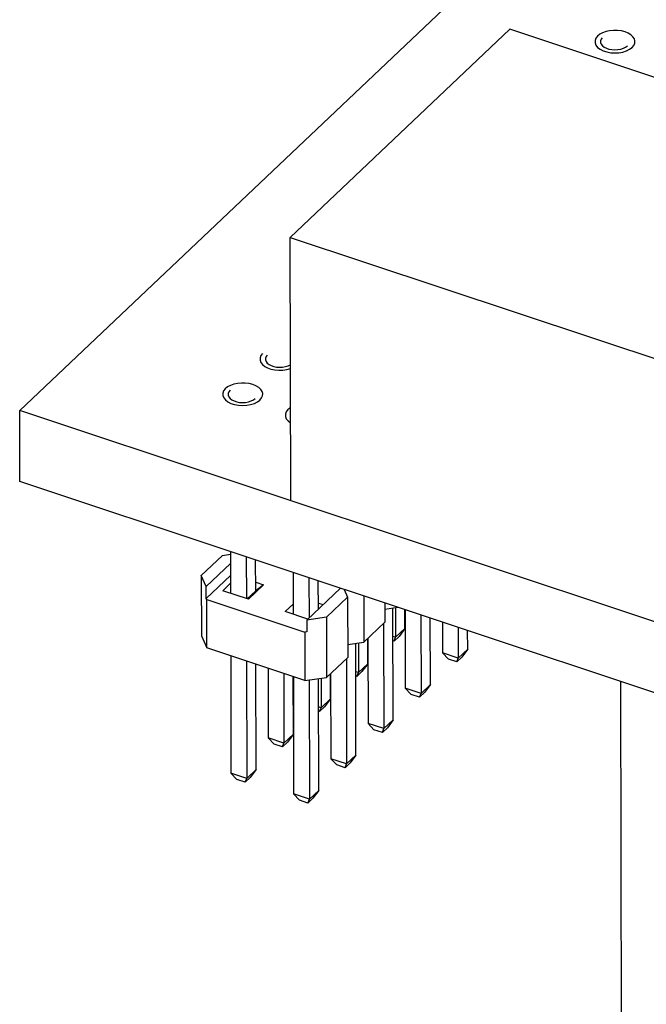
# Model space of a CAD drawing. Extents: x 0 to 1189, y 0 to 841.
# Tile 203 of 256: x 552 to 560, y 427 to 439. Entities that reach past the tile are written whole.
import ezdxf

# ---------------------------------------------------------------- set-up
doc = ezdxf.new("R2010")
doc.units = 0
doc.header["$LTSCALE"] = 65.395
doc.linetypes.add('DASHED', pattern=[0.2, 0.1, -0.1])
doc.layers.get('0').update_dxf_attribs({"linetype": 'CONTINUOUS'})

msp = doc.modelspace()

# ---------------------------------------------------------------- linework, layer by layer
at = {"color": 7, "linetype": 'Continuous'}
for p, q in [((552.157, 434.704), (566.998, 448.769)), ((558.139, 439.358), (555.457, 436.816)), ((563.254, 437.656), (558.139, 439.358)), ((555.464, 433.604), (555.457, 436.816)), ((555.457, 436.816), (560.572, 435.115)), ((552.159, 433.836), (552.157, 434.704)), ((563.449, 430.947), (552.157, 434.704)), ((563.451, 430.079), (552.159, 433.836)), ((554.63, 432.934), (554.372, 432.69)), ((554.63, 432.934), (554.729, 432.949)), ((554.729, 432.981), (554.73, 432.472)), ((554.921, 432.917), (554.923, 432.408)), ((554.433, 432.556), (554.729, 432.836)), ((555.037, 432.505), (555.036, 432.878)), ((554.372, 432.69), (554.374, 431.955)), ((554.433, 432.556), (554.372, 432.69)), ((554.434, 432.411), (554.729, 432.691)), ((555.493, 432.726), (555.494, 432.218)), ((555.686, 432.662), (555.687, 432.172)), ((554.434, 432.411), (554.433, 432.556)), ((554.634, 432.504), (554.73, 432.595)), ((555.133, 432.577), (554.947, 432.4)), ((555.037, 432.608), (555.133, 432.577)), ((555.133, 432.577), (555.037, 432.505)), ((555.661, 432.147), (556.07, 432.535)), ((555.801, 432.28), (555.8, 432.624)), ((554.947, 432.4), (554.634, 432.504)), ((555.037, 432.505), (554.932, 432.405)), ((556.158, 432.426), (555.901, 432.182)), ((556.116, 432.519), (556.158, 432.426)), ((556.158, 432.426), (556.16, 431.691)), ((556.355, 432.44), (556.356, 431.877)), ((554.44, 432.397), (554.434, 432.411)), ((554.441, 431.807), (554.44, 432.397)), ((554.44, 432.397), (555.637, 431.999)), ((555.398, 432.25), (555.494, 432.341)), ((555.801, 432.354), (555.859, 432.335)), ((556.613, 432.354), (556.614, 432.121)), ((556.614, 432.279), (556.77, 432.302)), ((556.743, 432.298), (556.744, 431.936)), ((555.673, 432.159), (555.398, 432.25)), ((555.901, 432.182), (555.661, 432.147)), ((555.901, 432.182), (555.902, 431.447)), ((556.714, 430.929), (556.711, 432.293)), ((556.858, 432.044), (556.858, 432.272)), ((556.859, 432.272), (556.861, 431.315)), ((557.052, 432.208), (557.054, 431.251)), ((555.661, 432.147), (555.661, 432.002)), ((556.614, 432.121), (556.356, 431.877)), ((556.597, 432.105), (556.6, 430.821)), ((557.168, 431.36), (557.167, 432.17)), ((557.315, 432.12), (557.316, 431.746)), ((557.507, 432.056), (557.508, 431.682)), ((554.374, 431.955), (554.441, 431.807)), ((555.661, 432.002), (555.637, 431.999)), ((555.637, 431.999), (555.638, 431.408)), ((556.744, 431.936), (556.712, 431.946)), ((556.787, 431.947), (556.726, 431.889)), ((556.726, 431.889), (556.744, 431.936)), ((556.858, 432.044), (556.744, 431.936)), ((556.858, 432.044), (556.787, 431.947)), ((557.623, 431.79), (557.622, 432.018)), ((556.159, 431.849), (556.356, 431.877)), ((556.26, 430.499), (556.257, 431.863)), ((556.289, 431.867), (556.29, 431.505)), ((556.404, 431.614), (556.404, 431.922)), ((556.405, 431.923), (556.407, 430.885)), ((556.726, 431.889), (556.712, 431.894)), ((555.638, 431.408), (554.441, 431.807)), ((554.732, 431.71), (554.735, 430.278)), ((557.508, 431.682), (557.316, 431.746)), ((557.316, 431.746), (557.388, 431.669)), ((557.551, 431.693), (557.49, 431.635)), ((557.623, 431.79), (557.508, 431.682)), ((557.623, 431.79), (557.551, 431.693)), ((554.924, 431.646), (554.927, 430.214)), ((555.042, 430.323), (555.039, 431.608)), ((556.16, 431.691), (555.902, 431.447)), ((556.143, 431.675), (556.146, 430.39)), ((556.404, 431.614), (556.29, 431.505)), ((556.404, 431.614), (556.332, 431.517)), ((557.49, 431.635), (557.388, 431.669)), ((557.49, 431.635), (557.508, 431.682)), ((555.187, 431.559), (555.189, 430.709)), ((555.38, 431.495), (555.381, 430.645)), ((555.496, 430.753), (555.494, 431.456)), ((555.496, 431.456), (555.499, 430.024)), ((555.95, 431.183), (555.949, 431.491)), ((555.951, 431.493), (555.953, 430.454)), ((556.29, 431.505), (556.258, 431.516)), ((556.272, 431.459), (556.258, 431.464)), ((556.332, 431.517), (556.272, 431.459)), ((556.272, 431.459), (556.29, 431.505)), ((555.638, 431.408), (555.902, 431.447)), ((555.688, 431.416), (555.692, 429.96)), ((555.806, 430.068), (555.803, 431.432)), ((555.835, 431.437), (555.836, 431.075)), ((557.168, 431.36), (557.054, 431.251)), ((557.168, 431.36), (557.097, 431.262)), ((557.054, 431.251), (556.861, 431.315)), ((556.861, 431.315), (556.934, 431.239)), ((557.036, 431.205), (556.934, 431.239)), ((557.097, 431.262), (557.036, 431.205)), ((557.036, 431.205), (557.054, 431.251)), ((555.95, 431.183), (555.836, 431.075)), ((555.95, 431.183), (555.878, 431.086)), ((555.836, 431.075), (555.804, 431.086)), ((555.817, 431.029), (555.804, 431.033)), ((555.878, 431.086), (555.817, 431.029)), ((555.817, 431.029), (555.836, 431.075)), ((556.6, 430.821), (556.407, 430.885)), ((556.407, 430.885), (556.479, 430.808)), ((556.714, 430.929), (556.6, 430.821)), ((556.714, 430.929), (556.643, 430.832)), ((555.496, 430.753), (555.381, 430.645)), ((555.496, 430.753), (555.424, 430.656)), ((556.582, 430.774), (556.479, 430.808)), ((556.643, 430.832), (556.582, 430.774)), ((556.582, 430.774), (556.6, 430.821)), ((555.381, 430.645), (555.189, 430.709)), ((555.189, 430.709), (555.261, 430.632)), ((555.363, 430.598), (555.261, 430.632)), ((555.424, 430.656), (555.363, 430.598)), ((555.363, 430.598), (555.381, 430.645)), ((556.26, 430.499), (556.146, 430.39)), ((556.26, 430.499), (556.188, 430.402)), ((556.146, 430.39), (555.953, 430.454)), ((555.953, 430.454), (556.025, 430.378)), ((556.128, 430.344), (556.025, 430.378)), ((556.188, 430.402), (556.128, 430.344)), ((556.128, 430.344), (556.146, 430.39)), ((554.927, 430.214), (554.735, 430.278)), ((554.735, 430.278), (554.807, 430.202)), ((555.042, 430.323), (554.927, 430.214)), ((555.042, 430.323), (554.97, 430.225)), ((554.909, 430.168), (554.807, 430.202)), ((554.97, 430.225), (554.909, 430.168)), ((554.909, 430.168), (554.927, 430.214)), ((555.692, 429.96), (555.499, 430.024)), ((555.499, 430.024), (555.571, 429.947)), ((555.806, 430.068), (555.692, 429.96)), ((555.806, 430.068), (555.734, 429.971)), ((555.673, 429.913), (555.571, 429.947)), ((555.734, 429.971), (555.673, 429.913)), ((555.673, 429.913), (555.692, 429.96))]:
    msp.add_line(p, q, dxfattribs=at)
at = {"color": 7, "linetype": 'DASHED'}
msp.add_line((559.486, 431.398), (559.628, 365.876), dxfattribs=at)
at = {"color": 1, "linetype": 'Continuous'}
for points in [[(559.207, 439.274), (559.187, 439.248), (559.177, 439.219), (559.177, 439.191), (559.188, 439.163), (559.208, 439.137), (559.238, 439.114), (559.276, 439.095), (559.32, 439.081), (559.368, 439.072), (559.418, 439.069), (559.469, 439.072), (559.517, 439.08), (559.562, 439.095), (559.599, 439.113), (559.63, 439.137)], [(559.63, 439.137), (559.65, 439.161), (559.662, 439.187), (559.664, 439.215), (559.657, 439.241), (559.64, 439.267), (559.614, 439.29), (559.582, 439.31), (559.543, 439.326), (559.498, 439.337), (559.452, 439.343), (559.403, 439.344), (559.355, 439.339), (559.311, 439.329), (559.27, 439.315), (559.235, 439.296), (559.207, 439.274)], [(555.119, 435.4), (555.1, 435.374), (555.089, 435.347), (555.089, 435.319), (555.099, 435.292), (555.118, 435.266), (555.146, 435.243), (555.181, 435.224), (555.223, 435.209), (555.269, 435.2), (555.318, 435.195), (555.367, 435.197), (555.415, 435.203), (555.46, 435.216)], [(554.665, 434.969), (554.645, 434.943), (554.635, 434.915), (554.635, 434.887), (554.646, 434.859), (554.667, 434.833), (554.697, 434.81), (554.734, 434.791), (554.778, 434.777), (554.826, 434.768), (554.877, 434.765), (554.928, 434.768), (554.975, 434.776), (555.02, 434.79), (555.058, 434.809), (555.088, 434.832)], [(555.088, 434.832), (555.109, 434.857), (555.12, 434.883), (555.122, 434.91), (555.115, 434.937), (555.098, 434.962), (555.073, 434.986), (555.04, 435.005), (555.001, 435.021), (554.957, 435.032), (554.91, 435.038), (554.862, 435.039), (554.814, 435.035), (554.769, 435.025), (554.728, 435.01), (554.693, 434.992), (554.665, 434.969)], [(555.429, 434.715), (555.409, 434.689), (555.399, 434.661), (555.4, 434.632), (555.41, 434.604), (555.431, 434.578), (555.462, 434.555)], [(555.461, 434.74), (555.456, 434.736), (555.45, 434.732), (555.444, 434.728), (555.439, 434.724), (555.434, 434.719), (555.429, 434.715)]]:
    msp.add_lwpolyline(points, dxfattribs=at)
at = {"color": 7, "linetype": 'Continuous'}
for points in [[(559.265, 439.255), (559.25, 439.236), (559.243, 439.216), (559.243, 439.195), (559.251, 439.175), (559.266, 439.156), (559.288, 439.139), (559.315, 439.126), (559.347, 439.115), (559.382, 439.109), (559.419, 439.106), (559.456, 439.109), (559.491, 439.115), (559.523, 439.125), (559.55, 439.139), (559.573, 439.156)], [(555.177, 435.381), (555.163, 435.362), (555.156, 435.342), (555.156, 435.322), (555.163, 435.302), (555.178, 435.283), (555.199, 435.266), (555.226, 435.252), (555.257, 435.242), (555.292, 435.235), (555.328, 435.233), (555.365, 435.234), (555.4, 435.24), (555.432, 435.25), (555.46, 435.263)], [(554.723, 434.951), (554.709, 434.932), (554.701, 434.912), (554.702, 434.891), (554.709, 434.871), (554.724, 434.852), (554.746, 434.835), (554.773, 434.821), (554.805, 434.811), (554.84, 434.804), (554.877, 434.802), (554.914, 434.804), (554.949, 434.81), (554.981, 434.821), (555.009, 434.834), (555.031, 434.851)]]:
    msp.add_lwpolyline(points, dxfattribs=at)

doc.saveas('drawing.dxf')
